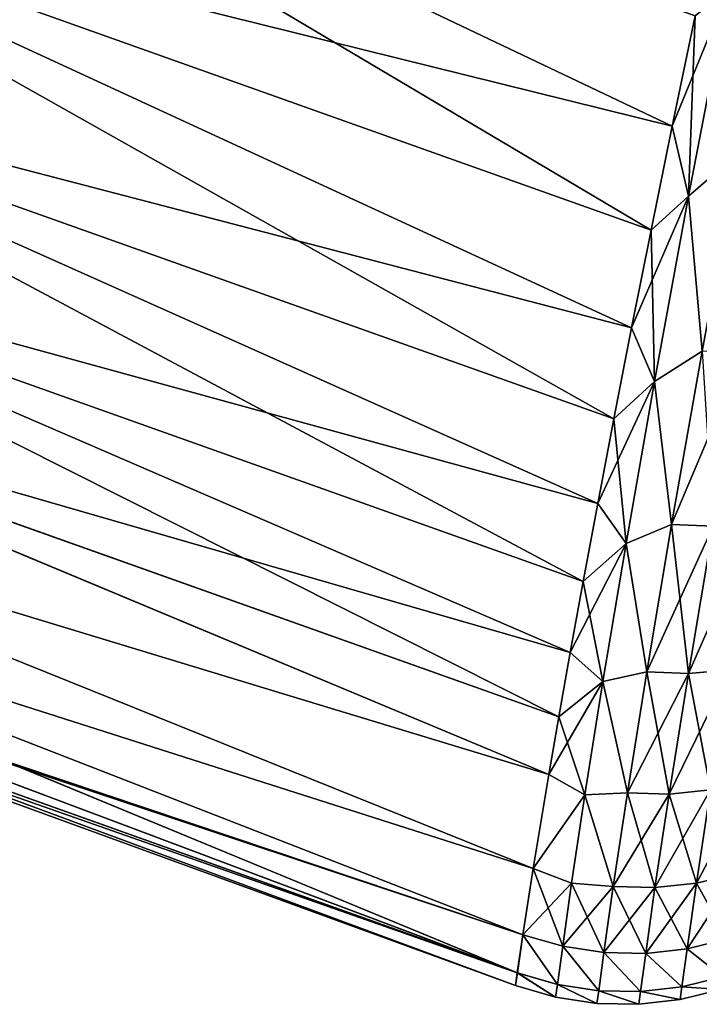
# Model space of a CAD drawing. Header units: metres. Extents: x -2 to 102, y -85 to 102.
# Tile 162 of 256: x 88.92 to 89.99, y -17.36 to -15.81. Entities that reach past the tile are written whole.
import ezdxf

# ---------------------------------------------------------------- set-up
doc = ezdxf.new("R2010")
doc.units = ezdxf.units.M
doc.layers.add('solid_21064300', color=7, linetype='CONTINUOUS')

msp = doc.modelspace()

# ---------------------------------------------------------------- linework, layer by layer
at = {"layer": 'solid_21064300'}
for points in [[(88.32209, -15.573285, -5.280773), (88.38208, -15.232429, -5.945776), (89.910095, -16.13809, -5.329766)], [(88.382111, -15.232239, 5.94612), (88.322113, -15.573143, 5.281073), (89.943466, -15.974532, 5.663069)], [(88.38208, -15.232429, -5.945776), (89.943466, -15.974532, -5.663068), (89.910095, -16.13809, -5.329766)], [(88.38208, -15.232429, -5.945776), (89.979553, -15.801074, -5.99139), (89.943466, -15.974532, -5.663068)], [(88.382111, -15.232239, 5.94612), (89.943466, -15.974532, 5.663069), (89.979553, -15.801073, 5.991391)], [(88.269554, -15.872558, -4.596451), (88.32209, -15.573285, -5.280773), (89.851707, -16.43507, -4.649437)], [(88.322113, -15.573143, 5.281073), (88.269569, -15.872456, 4.596704), (89.879601, -16.291689, 4.991767)], [(88.32209, -15.573285, -5.280773), (89.879601, -16.291689, -4.991766), (89.851707, -16.43507, -4.649437)], [(88.32209, -15.573285, -5.280773), (89.910095, -16.13809, -5.329766), (89.879601, -16.291689, -4.991766)], [(88.322113, -15.573143, 5.281073), (89.910095, -16.13809, 5.329767), (89.943466, -15.974532, 5.663069)], [(88.322113, -15.573143, 5.281073), (89.879601, -16.291689, 4.991767), (89.910095, -16.13809, 5.329767)], [(90.031761, -15.758267, 6.091896), (89.979553, -15.801073, 5.991391), (89.943466, -15.974532, 5.663069)], [(90.031761, -15.758267, 6.091896), (89.943466, -15.974532, 5.663069), (89.968903, -16.084972, 5.469778)], [(89.968903, -16.084972, -5.469779), (89.979553, -15.801074, -5.99139), (90.031761, -15.758266, -6.091897)], [(89.968903, -16.084972, -5.469779), (90.031761, -15.758266, -6.091897), (90.048668, -16.016376, -5.630689)], [(90.031761, -15.758267, 6.091896), (89.968903, -16.084972, 5.469778), (90.048668, -16.016376, 5.630688)], [(89.968903, -16.084972, -5.469779), (89.943466, -15.974532, -5.663068), (89.979553, -15.801074, -5.99139)], [(88.224701, -16.129244, -3.895347), (88.269554, -15.872558, -4.596451), (89.803497, -16.690624, -3.953156)], [(88.269569, -15.872456, 4.596704), (88.224709, -16.129175, 3.895551), (89.826294, -16.568066, 4.303129)], [(88.269554, -15.872558, -4.596451), (89.826294, -16.568066, -4.303129), (89.803497, -16.690624, -3.953156)], [(88.269554, -15.872558, -4.596451), (89.851707, -16.43507, -4.649437), (89.826294, -16.568066, -4.303129)], [(88.269569, -15.872456, 4.596704), (89.851707, -16.43507, 4.649438), (89.879601, -16.291689, 4.991767)], [(88.269569, -15.872456, 4.596704), (89.826294, -16.568066, 4.303129), (89.851707, -16.43507, 4.649438)], [(89.968903, -16.084972, -5.469779), (89.910095, -16.13809, -5.329766), (89.943466, -15.974532, -5.663068)], [(89.968903, -16.084972, 5.469778), (89.943466, -15.974532, 5.663069), (89.910095, -16.13809, 5.329767)], [(89.968903, -16.084972, 5.469778), (89.990768, -16.328472, 4.967475), (90.048668, -16.016376, 5.630688)], [(89.968903, -16.084972, -5.469779), (90.048668, -16.016376, -5.630689), (89.990768, -16.32847, -4.967476)], [(89.968903, -16.084972, 5.469778), (89.910095, -16.13809, 5.329767), (89.879601, -16.291689, 4.991767)], [(89.968903, -16.084972, 5.469778), (89.879601, -16.291689, 4.991767), (89.915451, -16.37631, 4.829594)], [(89.915451, -16.37631, -4.829595), (89.910095, -16.13809, -5.329766), (89.968903, -16.084972, -5.469779)], [(89.968903, -16.084972, 5.469778), (89.915451, -16.37631, 4.829594), (89.990768, -16.328472, 4.967475)], [(89.915451, -16.37631, -4.829595), (89.968903, -16.084972, -5.469779), (89.990768, -16.32847, -4.967476)], [(88.224709, -16.129175, 3.895551), (88.187714, -16.342438, 3.180207), (89.783096, -16.802553, 3.599885)], [(88.187714, -16.342478, -3.180056), (88.224701, -16.129244, -3.895347), (89.765007, -16.903751, -3.243649)], [(88.224701, -16.129244, -3.895347), (89.783096, -16.802553, -3.599885), (89.765007, -16.903751, -3.243649)], [(88.224701, -16.129244, -3.895347), (89.803497, -16.690624, -3.953156), (89.783096, -16.802553, -3.599885)], [(88.224709, -16.129175, 3.895551), (89.803497, -16.690624, 3.953157), (89.826294, -16.568066, 4.303129)], [(88.224709, -16.129175, 3.895551), (89.783096, -16.802553, 3.599885), (89.803497, -16.690624, 3.953157)], [(89.915451, -16.37631, -4.829595), (89.879601, -16.291689, -4.991766), (89.910095, -16.13809, -5.329766)], [(89.915451, -16.37631, -4.829595), (89.851707, -16.43507, -4.649437), (89.879601, -16.291689, -4.991766)], [(89.915451, -16.37631, 4.829594), (89.879601, -16.291689, 4.991767), (89.851707, -16.43507, 4.649438)], [(89.915451, -16.37631, -4.829595), (89.990768, -16.32847, -4.967476), (89.942551, -16.601057, -4.286354)], [(89.915451, -16.37631, 4.829594), (89.942551, -16.601057, 4.286353), (89.990768, -16.328472, 4.967475)], [(89.942551, -16.601057, -4.286354), (89.990768, -16.32847, -4.967476), (90.008049, -16.603987, -4.283034)], [(89.990768, -16.328472, 4.967475), (89.942551, -16.601057, 4.286353), (90.056206, -16.332035, 4.963578)], [(89.942551, -16.601057, 4.286353), (90.008049, -16.603987, 4.283033), (90.056206, -16.332035, 4.963578)], [(88.187714, -16.342438, 3.180207), (88.158714, -16.511526, 2.453262), (89.749321, -16.994177, 2.884784)], [(88.158714, -16.511545, -2.453176), (88.187714, -16.342478, -3.180056), (89.749321, -16.994177, -2.884784)], [(88.187714, -16.342438, 3.180207), (89.765007, -16.903751, 3.243649), (89.783096, -16.802553, 3.599885)], [(88.187714, -16.342438, 3.180207), (89.749321, -16.994177, 2.884784), (89.765007, -16.903751, 3.243649)], [(88.187714, -16.342478, -3.180056), (89.765007, -16.903751, -3.243649), (89.749321, -16.994177, -2.884784)], [(89.915451, -16.37631, 4.829594), (89.851707, -16.43507, 4.649438), (89.826294, -16.568066, 4.303129)], [(89.915451, -16.37631, 4.829594), (89.826294, -16.568066, 4.303129), (89.870789, -16.631006, 4.173382)], [(89.870789, -16.631006, -4.173383), (89.851707, -16.43507, -4.649437), (89.915451, -16.37631, -4.829595)], [(89.915451, -16.37631, 4.829594), (89.870789, -16.631006, 4.173382), (89.942551, -16.601057, 4.286353)], [(89.870789, -16.631006, -4.173383), (89.915451, -16.37631, -4.829595), (89.942551, -16.601057, -4.286354)], [(89.870789, -16.631006, -4.173383), (89.826294, -16.568066, -4.303129), (89.851707, -16.43507, -4.649437)], [(88.137825, -16.635868, -1.717368), (88.158714, -16.511545, -2.453176), (89.724556, -17.142227, -2.160749)], [(88.158714, -16.511526, 2.453262), (88.137833, -16.63586, 1.717435), (89.724556, -17.142227, 2.16075)], [(88.158714, -16.511526, 2.453262), (89.724556, -17.142227, 2.16075), (89.749321, -16.994177, 2.884784)], [(88.158714, -16.511545, -2.453176), (89.749321, -16.994177, -2.884784), (89.724556, -17.142227, -2.160749)], [(89.870789, -16.631006, -4.173383), (89.803497, -16.690624, -3.953156), (89.826294, -16.568066, -4.303129)], [(89.870789, -16.631006, 4.173382), (89.826294, -16.568066, 4.303129), (89.803497, -16.690624, 3.953157)], [(89.870789, -16.631006, 4.173382), (89.90345, -16.832956, 3.589714), (89.942551, -16.601057, 4.286353)], [(89.870789, -16.631006, -4.173383), (89.942551, -16.601057, -4.286354), (89.90345, -16.832956, -3.589714)], [(89.942551, -16.601057, 4.286353), (89.90345, -16.832956, 3.589714), (90.008049, -16.603987, 4.283033)], [(89.90345, -16.832956, -3.589714), (89.942551, -16.601057, -4.286354), (89.968994, -16.83535, -3.586987)], [(89.90345, -16.832956, 3.589714), (89.968994, -16.83535, 3.586987), (90.008049, -16.603987, 4.283033)], [(89.942551, -16.601057, -4.286354), (90.008049, -16.603987, -4.283034), (89.968994, -16.83535, -3.586987)], [(89.968994, -16.83535, 3.586987), (90.03418, -16.829491, 3.581805), (90.073196, -16.598824, 4.276776)], [(90.008049, -16.603987, 4.283033), (89.968994, -16.83535, 3.586987), (90.073196, -16.598824, 4.276776)], [(89.968994, -16.83535, -3.586987), (90.008049, -16.603987, -4.283034), (90.03418, -16.829491, -3.581805)], [(88.137833, -16.63586, 1.717435), (88.125145, -16.715015, 0.975476), (89.708611, -17.246332, 1.430579)], [(88.137825, -16.635868, -1.717368), (89.708611, -17.246332, -1.430579), (88.916687, -16.98274, -1.203155)], [(88.137825, -16.635868, -1.717368), (89.724556, -17.142227, -2.160749), (89.708611, -17.246332, -1.430579)], [(88.137833, -16.63586, 1.717435), (89.708611, -17.246332, 1.430579), (89.724556, -17.142227, 2.16075)], [(89.870789, -16.631006, 4.173382), (89.803497, -16.690624, 3.953157), (89.783096, -16.802553, 3.599885)], [(89.870789, -16.631006, 4.173382), (89.783096, -16.802553, 3.599885), (89.83445, -16.848055, 3.503263)], [(89.83445, -16.848055, -3.503264), (89.803497, -16.690624, -3.953156), (89.870789, -16.631006, -4.173383)], [(89.870789, -16.631006, 4.173382), (89.83445, -16.848055, 3.503263), (89.90345, -16.832956, 3.589714)], [(89.83445, -16.848055, -3.503264), (89.870789, -16.631006, -4.173383), (89.90345, -16.832956, -3.589714)], [(89.83445, -16.848055, -3.503264), (89.783096, -16.802553, -3.599885), (89.803497, -16.690624, -3.953156)], [(88.120865, -16.74271, 0.487985), (89.69976, -17.30611, 0.716382), (88.125145, -16.715015, 0.975476)], [(88.120865, -16.74271, -0.487992), (88.125137, -16.715023, -0.975364), (89.699776, -17.30603, -0.717818)], [(88.125137, -16.715023, -0.975364), (88.916687, -16.98274, -1.203155), (89.699776, -17.30603, -0.717818)], [(89.708611, -17.246332, 1.430579), (88.125145, -16.715015, 0.975476), (88.916885, -16.982805, 1.203205)], [(89.69976, -17.30611, 0.716382), (88.916885, -16.982805, 1.203205), (88.125145, -16.715015, 0.975476)], [(88.120865, -16.74271, 0.487985), (88.119438, -16.751942), (89.69976, -17.30611, 0.716382)], [(88.119438, -16.751942), (88.120865, -16.74271, -0.487992), (89.696808, -17.326056, -0.00072)], [(88.119438, -16.751942), (89.696808, -17.326056, -0.00072), (89.69976, -17.30611, 0.716382)], [(88.120865, -16.74271, -0.487992), (89.699776, -17.30603, -0.717818), (89.696808, -17.326056, -0.00072)], [(89.83445, -16.848055, -3.503264), (89.765007, -16.903751, -3.243649), (89.783096, -16.802553, -3.599885)], [(89.83445, -16.848055, 3.503263), (89.783096, -16.802553, 3.599885), (89.765007, -16.903751, 3.243649)], [(89.938538, -17.025023, 2.877853), (90.003738, -17.018595, 2.873769), (90.03418, -16.829491, 3.581805)], [(89.968994, -16.83535, 3.586987), (89.938538, -17.025023, 2.877853), (90.03418, -16.829491, 3.581805)], [(89.968994, -16.83535, -3.586987), (90.03418, -16.829491, -3.581805), (90.003738, -17.018595, -2.87377)], [(89.83445, -16.848055, 3.503263), (89.872948, -17.023066, 2.879975), (89.90345, -16.832956, 3.589714)], [(89.83445, -16.848055, -3.503264), (89.90345, -16.832956, -3.589714), (89.872948, -17.023066, -2.879975)], [(89.90345, -16.832956, 3.589714), (89.872948, -17.023066, 2.879975), (89.968994, -16.83535, 3.586987)], [(89.872948, -17.023066, -2.879975), (89.90345, -16.832956, -3.589714), (89.938538, -17.025023, -2.877854)], [(89.872948, -17.023066, 2.879975), (89.938538, -17.025023, 2.877853), (89.968994, -16.83535, 3.586987)], [(89.90345, -16.832956, -3.589714), (89.968994, -16.83535, -3.586987), (89.938538, -17.025023, -2.877854)], [(89.938538, -17.025023, -2.877854), (89.968994, -16.83535, -3.586987), (90.003738, -17.018595, -2.87377)], [(89.83445, -16.848055, 3.503263), (89.765007, -16.903751, 3.243649), (89.749321, -16.994177, 2.884784)], [(89.83445, -16.848055, 3.503263), (89.749321, -16.994177, 2.884784), (89.805977, -17.026484, 2.821369)], [(89.805977, -17.026484, -2.82137), (89.765007, -16.903751, -3.243649), (89.83445, -16.848055, -3.503264)], [(89.83445, -16.848055, 3.503263), (89.805977, -17.026484, 2.821369), (89.872948, -17.023066, 2.879975)], [(89.805977, -17.026484, -2.82137), (89.83445, -16.848055, -3.503264), (89.872948, -17.023066, -2.879975)], [(89.805977, -17.026484, -2.82137), (89.749321, -16.994177, -2.884784), (89.765007, -16.903751, -3.243649)], [(88.916687, -16.98274, -1.203155), (89.708611, -17.246332, -1.430579), (89.699776, -17.30603, -0.717818)], [(89.69976, -17.30611, 0.716382), (89.708611, -17.246332, 1.430579), (88.916885, -16.982805, 1.203205)], [(89.805977, -17.026484, -2.82137), (89.724556, -17.142227, -2.160749), (89.749321, -16.994177, -2.884784)], [(89.805977, -17.026484, 2.821369), (89.749321, -16.994177, 2.884784), (89.724556, -17.142227, 2.16075)], [(89.981422, -17.165123, 2.15518), (90.045128, -17.149889, 2.150804), (90.067444, -17.003893, 2.867793)], [(90.003738, -17.018595, 2.873769), (89.981422, -17.165123, 2.15518), (90.067444, -17.003893, 2.867793)], [(89.784973, -17.165421, -2.129943), (89.724556, -17.142227, -2.160749), (89.805977, -17.026484, -2.82137)], [(89.805977, -17.026484, 2.821369), (89.724556, -17.142227, 2.16075), (89.784973, -17.165421, 2.129942)], [(89.805977, -17.026484, 2.821369), (89.784973, -17.165421, 2.129942), (89.850594, -17.170372, 2.159652)], [(89.784973, -17.165421, -2.129943), (89.805977, -17.026484, -2.82137), (89.850594, -17.170372, -2.159652)], [(89.805977, -17.026484, 2.821369), (89.850594, -17.170372, 2.159652), (89.872948, -17.023066, 2.879975)], [(89.805977, -17.026484, -2.82137), (89.872948, -17.023066, -2.879975), (89.850594, -17.170372, -2.159652)], [(89.872948, -17.023066, 2.879975), (89.850594, -17.170372, 2.159652), (89.938538, -17.025023, 2.877853)], [(89.850594, -17.170372, -2.159652), (89.872948, -17.023066, -2.879975), (89.916199, -17.171991, -2.158147)], [(89.850594, -17.170372, 2.159652), (89.916199, -17.171991, 2.158146), (89.938538, -17.025023, 2.877853)], [(89.872948, -17.023066, -2.879975), (89.938538, -17.025023, -2.877854), (89.916199, -17.171991, -2.158147)], [(89.916199, -17.171991, 2.158146), (89.981422, -17.165123, 2.15518), (90.003738, -17.018595, 2.873769)], [(89.938538, -17.025023, 2.877853), (89.916199, -17.171991, 2.158146), (90.003738, -17.018595, 2.873769)], [(89.916199, -17.171991, -2.158147), (89.938538, -17.025023, -2.877854), (89.981422, -17.165123, -2.15518)], [(89.938538, -17.025023, -2.877854), (90.003738, -17.018595, -2.87377), (89.981422, -17.165123, -2.15518)], [(89.981422, -17.165123, -2.15518), (90.003738, -17.018595, -2.87377), (90.045128, -17.149889, -2.150805)], [(89.784973, -17.165421, 2.129942), (89.724556, -17.142227, 2.16075), (89.708611, -17.246332, 1.430579)], [(89.771187, -17.264359, -1.431611), (89.708611, -17.246332, -1.430579), (89.724556, -17.142227, -2.160749)], [(89.771187, -17.264359, -1.431611), (89.724556, -17.142227, -2.160749), (89.784973, -17.165421, -2.129943)], [(89.966949, -17.268553, 1.42899), (90.03067, -17.252939, 1.426234), (90.045128, -17.149889, 2.150804)], [(89.981422, -17.165123, 2.15518), (89.966949, -17.268553, 1.42899), (90.045128, -17.149889, 2.150804)], [(89.981422, -17.165123, -2.15518), (90.045128, -17.149889, -2.150805), (90.030647, -17.252869, -1.426226)], [(89.784973, -17.165421, 2.129942), (89.708611, -17.246332, 1.430579), (89.771172, -17.264431, 1.43162)], [(89.784973, -17.165421, 2.129942), (89.771172, -17.264431, 1.43162), (89.850594, -17.170372, 2.159652)], [(89.771172, -17.264431, 1.43162), (89.836075, -17.274349, 1.431706), (89.850594, -17.170372, 2.159652)], [(89.771187, -17.264359, -1.431611), (89.784973, -17.165421, -2.129943), (89.836082, -17.274273, -1.431698)], [(89.784973, -17.165421, -2.129943), (89.850594, -17.170372, -2.159652), (89.836082, -17.274273, -1.431698)], [(89.850594, -17.170372, 2.159652), (89.836075, -17.274349, 1.431706), (89.916199, -17.171991, 2.158146)], [(89.836082, -17.274273, -1.431698), (89.850594, -17.170372, -2.159652), (89.901711, -17.275654, -1.430816)], [(89.850594, -17.170372, -2.159652), (89.916199, -17.171991, -2.158147), (89.901711, -17.275654, -1.430816)], [(89.901711, -17.275732, 1.430825), (89.966949, -17.268553, 1.42899), (89.981422, -17.165123, 2.15518)], [(89.916199, -17.171991, 2.158146), (89.901711, -17.275732, 1.430825), (89.981422, -17.165123, 2.15518)], [(89.916199, -17.171991, -2.158147), (89.981422, -17.165123, -2.15518), (89.966942, -17.268478, -1.428982)], [(89.966942, -17.268478, -1.428982), (89.981422, -17.165123, -2.15518), (90.030647, -17.252869, -1.426226)], [(89.836075, -17.274349, 1.431706), (89.901711, -17.275732, 1.430825), (89.916199, -17.171991, 2.158146)], [(89.901711, -17.275654, -1.430816), (89.916199, -17.171991, -2.158147), (89.966942, -17.268478, -1.428982)], [(89.762848, -17.324438, 0.716924), (89.708611, -17.246332, 1.430579), (89.69976, -17.30611, 0.716382)], [(89.762863, -17.324356, -0.718367), (89.699776, -17.30603, -0.717818), (89.708611, -17.246332, -1.430579)], [(89.762848, -17.324438, 0.716924), (89.771172, -17.264431, 1.43162), (89.708611, -17.246332, 1.430579)], [(89.762863, -17.324356, -0.718367), (89.708611, -17.246332, -1.430579), (89.771187, -17.264359, -1.431611)], [(89.762848, -17.324438, 0.716924), (89.827812, -17.334352, 0.716972), (89.771172, -17.264431, 1.43162)], [(89.762863, -17.324356, -0.718367), (89.771187, -17.264359, -1.431611), (89.82782, -17.33427, -0.718415)], [(89.827812, -17.334352, 0.716972), (89.836075, -17.274349, 1.431706), (89.771172, -17.264431, 1.43162)], [(89.82782, -17.33427, -0.718415), (89.771187, -17.264359, -1.431611), (89.836082, -17.274273, -1.431698)], [(90.022591, -17.312525, -0.715677), (89.966942, -17.268478, -1.428982), (90.030647, -17.252869, -1.426226)], [(90.022575, -17.312607, 0.714238), (90.03067, -17.252939, 1.426234), (89.966949, -17.268553, 1.42899)], [(89.827812, -17.334352, 0.716972), (89.893509, -17.335676, 0.716534), (89.836075, -17.274349, 1.431706)], [(89.82782, -17.33427, -0.718415), (89.836082, -17.274273, -1.431698), (89.893517, -17.335592, -0.717977)], [(89.893509, -17.335676, 0.716534), (89.901711, -17.275732, 1.430825), (89.836075, -17.274349, 1.431706)], [(89.893517, -17.335592, -0.717977), (89.836082, -17.274273, -1.431698), (89.901711, -17.275654, -1.430816)], [(89.893509, -17.335676, 0.716534), (89.958801, -17.328384, 0.715617), (89.901711, -17.275732, 1.430825)], [(89.893517, -17.335592, -0.717977), (89.901711, -17.275654, -1.430816), (89.958817, -17.328302, -0.717058)], [(89.958817, -17.328302, -0.717058), (89.901711, -17.275654, -1.430816), (89.966942, -17.268478, -1.428982)], [(89.958801, -17.328384, 0.715617), (89.966949, -17.268553, 1.42899), (89.901711, -17.275732, 1.430825)], [(89.958801, -17.328384, 0.715617), (90.022575, -17.312607, 0.714238), (89.966949, -17.268553, 1.42899)], [(89.958817, -17.328302, -0.717058), (89.966942, -17.268478, -1.428982), (90.022591, -17.312525, -0.715677)], [(89.759941, -17.344437, -0.000718), (89.696808, -17.326056, -0.00072), (89.699776, -17.30603, -0.717818)], [(89.759941, -17.344437, -0.000718), (89.69976, -17.30611, 0.716382), (89.696808, -17.326056, -0.00072)], [(89.759941, -17.344437, -0.000718), (89.762848, -17.324438, 0.716924), (89.69976, -17.30611, 0.716382)], [(89.762863, -17.324356, -0.718367), (89.759941, -17.344437, -0.000718), (89.699776, -17.30603, -0.717818)], [(89.762863, -17.324356, -0.718367), (89.824944, -17.35437, -0.000718), (89.759941, -17.344437, -0.000718)], [(89.759941, -17.344437, -0.000718), (89.824944, -17.35437, -0.000718), (89.762848, -17.324438, 0.716924)], [(89.824944, -17.35437, -0.000718), (89.827812, -17.334352, 0.716972), (89.762848, -17.324438, 0.716924)], [(89.762863, -17.324356, -0.718367), (89.82782, -17.33427, -0.718415), (89.824944, -17.35437, -0.000718)], [(90.019844, -17.332541, -0.000715), (90.022575, -17.312607, 0.714238), (89.958801, -17.328384, 0.715617)], [(89.958817, -17.328302, -0.717058), (90.022591, -17.312525, -0.715677), (90.019844, -17.332541, -0.000715)], [(89.82782, -17.33427, -0.718415), (89.890678, -17.35569, -0.000717), (89.824944, -17.35437, -0.000718)], [(89.824944, -17.35437, -0.000718), (89.890678, -17.35569, -0.000717), (89.827812, -17.334352, 0.716972)], [(89.890678, -17.35569, -0.000717), (89.893509, -17.335676, 0.716534), (89.827812, -17.334352, 0.716972)], [(89.82782, -17.33427, -0.718415), (89.893517, -17.335592, -0.717977), (89.890678, -17.35569, -0.000717)], [(89.893517, -17.335592, -0.717977), (89.956024, -17.348372, -0.000716), (89.890678, -17.35569, -0.000717)], [(89.890678, -17.35569, -0.000717), (89.956024, -17.348372, -0.000716), (89.893509, -17.335676, 0.716534)], [(89.956024, -17.348372, -0.000716), (89.958801, -17.328384, 0.715617), (89.893509, -17.335676, 0.716534)], [(89.893517, -17.335592, -0.717977), (89.958817, -17.328302, -0.717058), (89.956024, -17.348372, -0.000716)], [(89.958817, -17.328302, -0.717058), (90.019844, -17.332541, -0.000715), (89.956024, -17.348372, -0.000716)], [(89.956024, -17.348372, -0.000716), (90.019844, -17.332541, -0.000715), (89.958801, -17.328384, 0.715617)]]:
    msp.add_3dface(points, dxfattribs=at)

doc.saveas('drawing.dxf')
